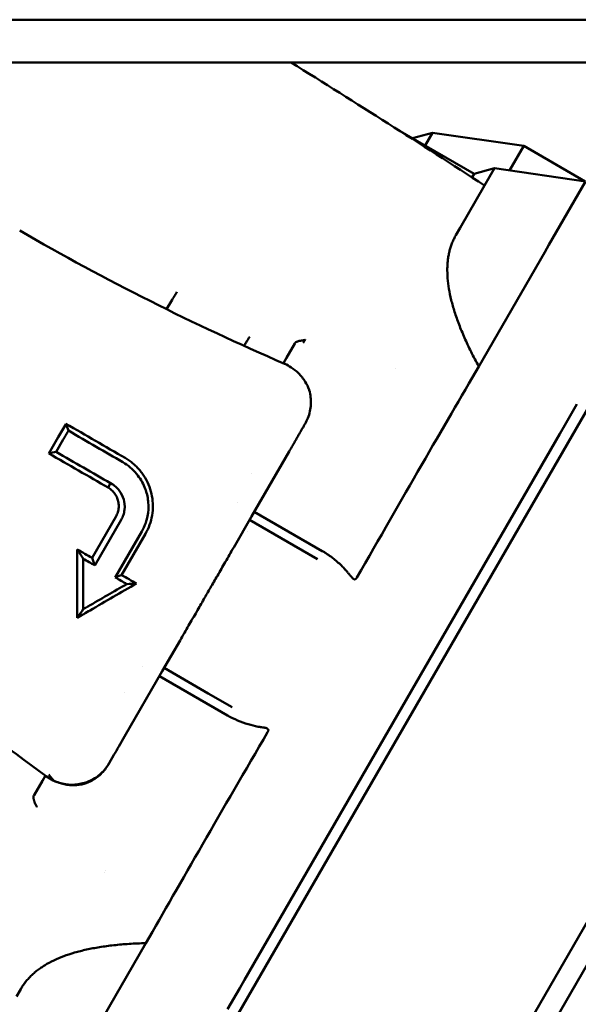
# Model space of a CAD drawing. Header units: millimetres. Extents: x 0 to 2239, y -60 to 841.
# Tile 15 of 165: x 499 to 513, y 147 to 170. Entities that reach past the tile are written whole.
import ezdxf

# ---------------------------------------------------------------- set-up
doc = ezdxf.new("R2010")
doc.units = ezdxf.units.MM
doc.layers.add('Sichtbar (ISO)', color=7, linetype='Continuous', lineweight=50)

msp = doc.modelspace()

# ---------------------------------------------------------------- linework, layer by layer
at = {"layer": 'Sichtbar (ISO)'}
for p, q in [((175.787, 170.273), (614.787, 170.273)), ((175.787, 169.273), (614.787, 169.273)), ((510.059, 166.666), (508.273, 167.697)), ((508.614, 167.5), (509.089, 167.627)), ((508.915, 167.326), (509.089, 167.627)), ((509.089, 167.627), (511.221, 167.32)), ((510.888, 166.744), (511.221, 167.32)), ((512.663, 166.488), (511.221, 167.32)), ((510.059, 166.666), (510.538, 166.794)), ((510.538, 166.794), (510.305, 166.392)), ((510.538, 166.794), (512.67, 166.487)), ((510.011, 166.582), (510.059, 166.666)), ((511.812, 165.002), (512.67, 166.487)), ((510.305, 166.392), (509.734, 165.402)), ((502.083, 142.75), (515.133, 165.353)), ((509.635, 165.23), (509.734, 165.402)), ((511.713, 164.83), (511.812, 165.002)), ((510.167, 162.152), (511.713, 164.83)), ((502.964, 163.677), (502.858, 163.493)), ((505.663, 162.352), (505.858, 162.689)), ((505.663, 162.352), (505.592, 162.228)), ((520.329, 162.353), (507.279, 139.75)), ((507.629, 139.356), (520.845, 162.248)), ((508.216, 162.114), (508.216, 162.114)), ((512.181, 160.777), (512.465, 161.268)), ((512.066, 160.578), (512.181, 160.777)), ((500.101, 160.118), (500.322, 160.501)), ((512.066, 160.578), (504.685, 147.794)), ((500.271, 160.152), (500.438, 160.441)), ((504.846, 158.637), (505.73, 160.166)), ((504.844, 159.657), (504.844, 159.657)), ((501.546, 159.42), (501.487, 159.318)), ((504.513, 158.98), (504.512, 158.98)), ((501.67, 158.635), (501.113, 157.67)), ((504.43, 157.916), (504.846, 158.637)), ((506.505, 157.829), (504.912, 158.75)), ((501.177, 157.495), (501.794, 158.563)), ((505.834, 157.963), (504.801, 158.559)), ((502.275, 158.286), (501.657, 157.216)), ((501.805, 157.27), (502.363, 158.235)), ((504.743, 158.29), (504.743, 158.29)), ((506.395, 157.639), (505.834, 157.963)), ((502.756, 155.017), (503.173, 155.738)), ((501.873, 153.487), (502.756, 155.017)), ((502.292, 155.134), (502.293, 155.134)), ((503.833, 154.499), (502.801, 155.095)), ((502.691, 154.904), (504.285, 153.984)), ((501.871, 154.509), (501.871, 154.509)), ((503.833, 154.499), (504.395, 154.175)), ((501.741, 153.257), (501.873, 153.486)), ((501.873, 153.487), (501.873, 153.486)), ((501.513, 152.863), (501.512, 152.862)), ((501.513, 152.863), (501.625, 153.057)), ((499.753, 152.114), (499.948, 152.452)), ((500.019, 152.575), (499.948, 152.452)), ((501.429, 150.36), (501.429, 150.36)), ((501.396, 150.302), (501.396, 150.302)), ((500.826, 145.974), (502.372, 148.652)), ((504.571, 147.595), (504.685, 147.794)), ((499.441, 147.574), (499.341, 147.402)), ((504.287, 147.104), (504.571, 147.595))]:
    msp.add_line(p, q, dxfattribs=at)
for centre, major_axis, ratio, start_param, end_param in [((529.419, 217.294), (-58.075, -15.077), 0.999975, 0.793179, 0.908861), ((502.971, 163.673), (0.154, 0.258), 0.024974, 0.523959, 1.571472), ((506.107, 160.82), (-0.0176, -0.0305), 0.000497, 0.31507, 1.299457), ((469.844, 116.781), (-63.346, -37.259), 0.395912, 3.996775, 3.999733), ((500.787, 158.223), (-1.112, -1.649), 0.770846, 2.798801, 2.915103), ((495.05, 161.218), (17.313, -10.012), 0.001931, 5.049989, 5.071267), ((494.877, 160.935), (-17.133, 9.869), 0.008899, 4.340959, 4.358058), ((495.007, 161.144), (17.329, -9.985), 0.00203, 1.147, 1.168835), ((494.9, 160.953), (-17.103, 9.864), 0.007634, 4.293433, 4.310632), ((464.244, 104.408), (16.614, -57.654), 0.999974, 2.221763, 2.337446), ((500.901, 156.347), (-2.175, -1.256), 0.000016, 4.636157, 4.774253), ((501.903, 154.57), (-3.071, -1.991), 0.584306, 4.6242, 4.639353), ((501.397, 152.661), (-0.117, -0.204), 0.000317, 3.292766, 3.61761), ((500.087, 152.525), (0.0477, -0.0355), 0.000017, 2.584068, 3.112353)]:
    msp.add_ellipse(centre, major_axis=major_axis, ratio=ratio, start_param=start_param, end_param=end_param, dxfattribs=at)
for points in [[(505.773, 169.273), (507.293, 168.324), (508.808, 167.362), (510.305, 166.392)], [(506.2, 161.596), (506.199, 161.601), (506.197, 161.606), (506.195, 161.61)], [(500.56, 160.651), (500.541, 160.704), (500.521, 160.758), (500.501, 160.811)], [(506.102, 160.812), (506.102, 160.812), (506.102, 160.812), (506.103, 160.812)], [(501.487, 159.318), (501.03, 159.581), (500.567, 159.849), (500.101, 160.118)], [(500.271, 160.152), (500.7, 159.906), (501.125, 159.661), (501.546, 159.42)], [(500.766, 157.87), (500.766, 157.474), (500.766, 157.08), (500.766, 156.687)], [(500.904, 157.653), (500.905, 157.33), (500.906, 157.008), (500.907, 156.687)], [(501.113, 157.67), (501.134, 157.611), (501.156, 157.553), (501.177, 157.495)], [(501.657, 157.216), (501.706, 157.234), (501.756, 157.252), (501.805, 157.27)], [(501.014, 156.533), (501.319, 156.709), (501.623, 156.884), (501.926, 157.059)], [(501.066, 156.443), (501.429, 156.652), (501.791, 156.861), (502.152, 157.07)], [(501.926, 157.059), (502.001, 157.063), (502.077, 157.066), (502.152, 157.07)], [(500.907, 156.687), (500.907, 156.643), (500.907, 156.599), (500.906, 156.555)], [(500.905, 156.469), (500.86, 156.404), (500.813, 156.338), (500.766, 156.27)], [(501.873, 153.487), (501.873, 153.487), (501.873, 153.487), (501.873, 153.487)], [(501.741, 153.257), (501.7, 153.187), (501.661, 153.12), (501.625, 153.057)], [(501.513, 152.862), (501.463, 152.777), (501.336, 152.616), (501.079, 152.444), (500.789, 152.357), (500.486, 152.358), (500.296, 152.417), (500.21, 152.457)], [(501.501, 152.842), (501.5, 152.841), (501.5, 152.84), (501.499, 152.839)], [(500.21, 152.457), (500.19, 152.467), (500.15, 152.487), (500.094, 152.522), (500.057, 152.547), (500.04, 152.56)], [(500.871, 152.365), (500.866, 152.364), (500.861, 152.363), (500.856, 152.362)]]:
    msp.add_open_spline(points, degree=3, dxfattribs=at)
for points, weights in [([(509.635, 165.23), (509.051, 164.22), (510.167, 162.152)], [1.04286972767, 1.04286972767, 1.01389436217]), ([(499.441, 147.574), (500.024, 148.584), (502.372, 148.652)], [1.04286968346, 1.04286968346, 1.01389431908])]:
    msp.add_rational_spline(points, weights, degree=2, dxfattribs=at)
for points, knots in [([(504.804, 162.848), (504.794, 162.833), (504.782, 162.814), (504.768, 162.791), (504.754, 162.769), (504.738, 162.743), (504.72, 162.715), (504.705, 162.689), (504.689, 162.662), (504.672, 162.635)], [0, 0, 0, 0, 0.3333333, 0.3333333, 0.3333333, 0.6666667, 0.6666667, 0.6666667, 0.9683575, 0.9683575, 0.9683575, 0.9683575]), ([(506.103, 162.781), (506.102, 162.778), (506.099, 162.776), (506.095, 162.775), (506.092, 162.773), (506.087, 162.772), (506.083, 162.771), (506.078, 162.769), (506.073, 162.768), (506.068, 162.767), (506.062, 162.767), (506.056, 162.766), (506.05, 162.765), (506.044, 162.764), (506.038, 162.763), (506.031, 162.762), (506.027, 162.762), (506.023, 162.761), (506.019, 162.76), (506.016, 162.76), (506.013, 162.76), (506.01, 162.759), (506.003, 162.758), (505.995, 162.757), (505.988, 162.755), (505.985, 162.755), (505.983, 162.755), (505.98, 162.754), (505.975, 162.753), (505.969, 162.752), (505.964, 162.751), (505.955, 162.749), (505.947, 162.747), (505.938, 162.744), (505.937, 162.744), (505.936, 162.743), (505.935, 162.743), (505.928, 162.74), (505.92, 162.738), (505.912, 162.734), (505.904, 162.73), (505.895, 162.726), (505.887, 162.72)], [0, 0, 0, 0, 0.090909, 0.090909, 0.090909, 0.181818, 0.181818, 0.181818, 0.272727, 0.272727, 0.272727, 0.363636, 0.363636, 0.363636, 0.454545, 0.454545, 0.454545, 0.509798, 0.509798, 0.509798, 0.545455, 0.545455, 0.545455, 0.636364, 0.636364, 0.636364, 0.664515, 0.664515, 0.664515, 0.727273, 0.727273, 0.727273, 0.818182, 0.818182, 0.818182, 0.828358, 0.828358, 0.828358, 0.909091, 0.909091, 0.909091, 1, 1, 1, 1]), ([(506.06, 162.709), (506.062, 162.712), (506.063, 162.715), (506.065, 162.718), (506.068, 162.724), (506.072, 162.731), (506.075, 162.737), (506.08, 162.745), (506.085, 162.754), (506.09, 162.761), (506.094, 162.768), (506.099, 162.775), (506.103, 162.781)], [0, 0, 0, 0, 0.103785, 0.103785, 0.103785, 0.333333, 0.333333, 0.333333, 0.666667, 0.666667, 0.666667, 1, 1, 1, 1]), ([(505.887, 162.72), (505.881, 162.716), (505.876, 162.711), (505.866, 162.701), (505.862, 162.695), (505.858, 162.689)], [-0.008344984, -0.008344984, -0.008344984, -0.008344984, -0.004173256, -0.004173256, -0.000001, -0.000001, -0.000001, -0.000001]), ([(505.624, 162.214), (505.621, 162.216), (505.618, 162.217), (505.617, 162.217), (505.616, 162.218), (505.616, 162.218), (505.616, 162.218)], [0, 0, 0, 0, 0.5925197, 0.5925197, 0.5925197, 0.9980067, 0.9980067, 0.9980067, 0.9980067]), ([(505.624, 162.214), (505.677, 162.191), (505.728, 162.164), (505.838, 162.092), (505.895, 162.046), (506.007, 161.934), (506.06, 161.866), (506.141, 161.736), (506.171, 161.673), (506.195, 161.61)], [0.000001, 0.000001, 0.000001, 0.000001, 0.01742874, 0.01742874, 0.0400429, 0.0400429, 0.06828896, 0.06828896, 0.09309471, 0.09309471, 0.09309471, 0.09309471]), ([(507.314, 157.21), (507.838, 158.119), (508.342, 159.008), (509.311, 160.68), (509.764, 161.454), (510.167, 162.152)], [0.0000028, 0.0000028, 0.0000028, 0.0000028, 0.3197331, 0.3197331, 0.6380686, 0.6380686, 0.6380686, 0.6380686]), ([(506.2, 161.596), (506.23, 161.491), (506.242, 161.378), (506.23, 161.158), (506.207, 161.048), (506.149, 160.9), (506.127, 160.855), (506.103, 160.812)], [0, 0, 0, 0, 0.0344648, 0.0344648, 0.06741789, 0.06741789, 0.08229662, 0.08229662, 0.08229662, 0.08229662]), ([(500.501, 160.811), (500.472, 160.76), (500.442, 160.708), (500.382, 160.605), (500.352, 160.553), (500.322, 160.501)], [-0.03598979, -0.03598979, -0.03598979, -0.03598979, -0.0179932, -0.0179932, -0.000001, -0.000001, -0.000001, -0.000001]), ([(501.887, 160.011), (501.656, 160.144), (501.424, 160.278), (500.962, 160.545), (500.732, 160.677), (500.501, 160.811)], [-0.1664186, -0.1664186, -0.1664186, -0.1664186, -0.0822973, -0.0822973, -0.0000056, -0.0000056, -0.0000056, -0.0000056]), ([(505.73, 160.166), (505.749, 160.2), (505.769, 160.235), (505.79, 160.271), (505.81, 160.305), (505.83, 160.34), (505.85, 160.374), (505.868, 160.406), (505.886, 160.438), (505.904, 160.469), (505.92, 160.497), (505.936, 160.524), (505.951, 160.551), (505.965, 160.574), (505.978, 160.597), (505.992, 160.62), (506.004, 160.641), (506.015, 160.661), (506.028, 160.683), (506.039, 160.702), (506.05, 160.722), (506.062, 160.742), (506.071, 160.758), (506.08, 160.774), (506.09, 160.791)], [0, 0, 0, 0, 0.168392, 0.168392, 0.168392, 0.327573, 0.327573, 0.327573, 0.473859, 0.473859, 0.473859, 0.606058, 0.606058, 0.606058, 0.724413, 0.724413, 0.724413, 0.829753, 0.829753, 0.829753, 0.925849, 0.925849, 0.925849, 1, 1, 1, 1]), ([(500.56, 160.651), (500.54, 160.616), (500.519, 160.582), (500.479, 160.511), (500.458, 160.476), (500.438, 160.441)], [-0.02440579, -0.02440579, -0.02440579, -0.02440579, -0.01220469, -0.01220469, -0.00000151, -0.00000151, -0.00000151, -0.00000151]), ([(501.83, 159.913), (501.625, 160.033), (501.417, 160.153), (500.994, 160.399), (500.777, 160.525), (500.56, 160.651)], [-0.1532321, -0.1532321, -0.1532321, -0.1532321, -0.0778489, -0.0778489, -0.0000026, -0.0000026, -0.0000026, -0.0000026]), ([(502.357, 159.544), (502.338, 159.576), (502.318, 159.607), (502.297, 159.638), (502.275, 159.668), (502.252, 159.697), (502.228, 159.726), (502.204, 159.754), (502.179, 159.782), (502.152, 159.808), (502.126, 159.834), (502.098, 159.859), (502.07, 159.883), (502.041, 159.907), (502.011, 159.929), (501.981, 159.951), (501.95, 159.972), (501.919, 159.992), (501.887, 160.011)], [0, 0, 0, 0, 0.1666667, 0.1666667, 0.1666667, 0.3333334, 0.3333334, 0.3333334, 0.5, 0.5, 0.5, 0.6666667, 0.6666667, 0.6666667, 0.8333333, 0.8333333, 0.8333333, 1, 1, 1, 1]), ([(502.157, 159.638), (502.112, 159.693), (502.061, 159.744), (501.952, 159.836), (501.893, 159.877), (501.83, 159.913)], [0.00000126, 0.00000126, 0.00000126, 0.00000126, 0.02270598, 0.02270598, 0.0454633, 0.0454633, 0.0454633, 0.0454633]), ([(502.363, 158.235), (502.402, 158.303), (502.435, 158.373), (502.46, 158.446), (502.486, 158.518), (502.506, 158.592), (502.518, 158.667), (502.531, 158.741), (502.537, 158.816), (502.537, 158.891), (502.536, 158.966), (502.53, 159.041), (502.516, 159.116), (502.503, 159.19), (502.483, 159.264), (502.456, 159.335), (502.43, 159.407), (502.397, 159.477), (502.357, 159.544)], [0, 0, 0, 0, 0.166667, 0.166667, 0.166667, 0.333333, 0.333333, 0.333333, 0.5, 0.5, 0.5, 0.666667, 0.666667, 0.666667, 0.833333, 0.833333, 0.833333, 1, 1, 1, 1]), ([(501.487, 159.318), (501.519, 159.299), (501.549, 159.277), (501.576, 159.252), (501.603, 159.227), (501.627, 159.2), (501.648, 159.169), (501.669, 159.139), (501.686, 159.107), (501.7, 159.073), (501.714, 159.038), (501.724, 159.003), (501.73, 158.966), (501.736, 158.929), (501.738, 158.891), (501.736, 158.853), (501.733, 158.815), (501.726, 158.777), (501.715, 158.74), (501.704, 158.704), (501.689, 158.669), (501.67, 158.635)], [0, 0, 0, 0, 0.1428571, 0.1428571, 0.1428571, 0.2857143, 0.2857143, 0.2857143, 0.4285714, 0.4285714, 0.4285714, 0.5714286, 0.5714286, 0.5714286, 0.7142857, 0.7142857, 0.7142857, 0.8571429, 0.8571429, 0.8571429, 1, 1, 1, 1]), ([(501.546, 159.42), (501.64, 159.369), (501.704, 159.305), (501.796, 159.186), (501.832, 159.113), (501.868, 158.982), (501.884, 158.9), (501.867, 158.757), (501.858, 158.716), (501.832, 158.637), (501.815, 158.599), (501.794, 158.563)], [0.000001, 0.000001, 0.000001, 0.000001, 0.0339176, 0.0339176, 0.0723982, 0.0723982, 0.0985538, 0.0985538, 0.1090104, 0.1090104, 0.1195585, 0.1195585, 0.1195585, 0.1195585]), ([(502.275, 158.286), (502.323, 158.37), (502.365, 158.465), (502.42, 158.674), (502.433, 158.775), (502.433, 158.984), (502.418, 159.09), (502.369, 159.269), (502.332, 159.373), (502.262, 159.488)], [0.000001, 0.000001, 0.000001, 0.000001, 0.02934, 0.02934, 0.0561093, 0.0561093, 0.0843671, 0.0843671, 0.1058203, 0.1058203, 0.1058203, 0.1058203]), ([(500.904, 157.653), (500.889, 157.677), (500.873, 157.701), (500.858, 157.725), (500.843, 157.749), (500.828, 157.773), (500.812, 157.797), (500.797, 157.821), (500.782, 157.846), (500.766, 157.87)], [0, 0, 0, 0, 0.3333333, 0.3333333, 0.3333333, 0.6666667, 0.6666667, 0.6666667, 0.9999994, 0.9999994, 0.9999994, 0.9999994]), ([(503.173, 155.738), (503.24, 155.855), (503.307, 155.971), (503.374, 156.087), (503.437, 156.196), (503.5, 156.304), (503.563, 156.413), (503.618, 156.51), (503.674, 156.606), (503.73, 156.703), (503.781, 156.792), (503.833, 156.882), (503.885, 156.971), (503.939, 157.065), (503.993, 157.159), (504.048, 157.253), (504.109, 157.36), (504.171, 157.467), (504.233, 157.574), (504.298, 157.688), (504.364, 157.801), (504.43, 157.916)], [0, 0, 0, 0, 0.160913, 0.160913, 0.160913, 0.310782, 0.310782, 0.310782, 0.443318, 0.443318, 0.443318, 0.565818, 0.565818, 0.565818, 0.695062, 0.695062, 0.695062, 0.842284, 0.842284, 0.842284, 1, 1, 1, 1]), ([(507.181, 157.233), (507.175, 157.24), (507.169, 157.248), (507.163, 157.255), (507.149, 157.272), (507.135, 157.289), (507.12, 157.307), (507.106, 157.324), (507.091, 157.341), (507.076, 157.359), (507.068, 157.368), (507.06, 157.378), (507.051, 157.387), (507.029, 157.412), (507.006, 157.437), (506.98, 157.463), (506.978, 157.466), (506.975, 157.469), (506.972, 157.471), (506.944, 157.5), (506.913, 157.53), (506.88, 157.559), (506.847, 157.589), (506.812, 157.619), (506.773, 157.649), (506.742, 157.673), (506.71, 157.697), (506.675, 157.722), (506.666, 157.728), (506.658, 157.734), (506.649, 157.74), (506.623, 157.757), (506.596, 157.775), (506.568, 157.792), (506.547, 157.805), (506.527, 157.817), (506.505, 157.829)], [0, 0, 0, 0, 0.0443014, 0.0443014, 0.0443014, 0.1428571, 0.1428571, 0.1428571, 0.2359782, 0.2359782, 0.2359782, 0.2857143, 0.2857143, 0.2857143, 0.4147891, 0.4147891, 0.4147891, 0.4285714, 0.4285714, 0.4285714, 0.5714286, 0.5714286, 0.5714286, 0.7142857, 0.7142857, 0.7142857, 0.8285832, 0.8285832, 0.8285832, 0.8571429, 0.8571429, 0.8571429, 0.9402838, 0.9402838, 0.9402838, 1, 1, 1, 1]), ([(507.284, 157.175), (507.282, 157.173), (507.279, 157.172), (507.274, 157.17), (507.272, 157.169), (507.264, 157.168), (507.259, 157.169), (507.248, 157.172), (507.241, 157.175), (507.225, 157.186), (507.216, 157.195), (507.198, 157.212), (507.189, 157.223), (507.181, 157.233)], [0.00000444, 0.00000444, 0.00000444, 0.00000444, 0.00084089, 0.00084089, 0.00168898, 0.00168898, 0.00312459, 0.00312459, 0.00526585, 0.00526585, 0.00833068, 0.00833068, 0.01186703, 0.01186703, 0.01186703, 0.01186703]), ([(507.284, 157.175), (507.295, 157.183), (507.303, 157.194), (507.312, 157.207), (507.313, 157.209), (507.314, 157.21)], [-0.905693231, -0.905693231, -0.905693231, -0.905693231, -0.901524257, -0.901524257, -0.900925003, -0.900925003, -0.900925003, -0.900925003]), ([(500.766, 156.687), (500.766, 156.618), (500.766, 156.549), (500.766, 156.41), (500.766, 156.339), (500.766, 156.27)], [-0.04309185, -0.04309185, -0.04309185, -0.04309185, -0.02195174, -0.02195174, -0.00000133, -0.00000133, -0.00000133, -0.00000133]), ([(500.906, 156.555), (500.906, 156.541), (500.906, 156.526), (500.905, 156.497), (500.905, 156.483), (500.905, 156.469)], [-0.00880451, -0.00880451, -0.00880451, -0.00880451, -0.004396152, -0.004396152, -0.000002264, -0.000002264, -0.000002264, -0.000002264]), ([(500.905, 156.469), (500.912, 156.473), (500.919, 156.477), (500.926, 156.481), (500.932, 156.485), (500.939, 156.489), (500.946, 156.493), (500.953, 156.497), (500.96, 156.501), (500.967, 156.505)], [0.0001261, 0.0001261, 0.0001261, 0.0001261, 0.3333333, 0.3333333, 0.3333333, 0.6666667, 0.6666667, 0.6666667, 0.9999993, 0.9999993, 0.9999993, 0.9999993]), ([(504.285, 153.984), (504.437, 153.896), (504.599, 153.825), (504.847, 153.752), (504.921, 153.735), (505.029, 153.715), (505.053, 153.711), (505.101, 153.703), (505.12, 153.7), (505.14, 153.697)], [-0.08923237, -0.08923237, -0.08923237, -0.08923237, -0.03698328, -0.03698328, -0.01302907, -0.01302907, -0.0058798, -0.0058798, -0.00000305, -0.00000305, -0.00000305, -0.00000305]), ([(502.372, 148.652), (502.775, 149.35), (503.219, 150.129), (504.183, 151.803), (504.701, 152.685), (505.225, 153.593)], [0.0000057, 0.0000057, 0.0000057, 0.0000057, 0.3206486, 0.3206486, 0.6427156, 0.6427156, 0.6427156, 0.6427156]), ([(505.14, 153.697), (505.152, 153.695), (505.166, 153.692), (505.19, 153.686), (505.202, 153.682), (505.219, 153.674), (505.226, 153.67), (505.234, 153.661), (505.237, 153.657), (505.24, 153.65), (505.241, 153.648), (505.241, 153.642), (505.241, 153.639), (505.241, 153.637)], [0.00000305, 0.00000305, 0.00000305, 0.00000305, 0.00391622, 0.00391622, 0.00731313, 0.00731313, 0.0096937, 0.0096937, 0.0112884, 0.0112884, 0.01223052, 0.01223052, 0.01316175, 0.01316175, 0.01316175, 0.01316175]), ([(505.225, 153.593), (505.227, 153.596), (505.233, 153.607), (505.238, 153.622), (505.24, 153.632), (505.241, 153.637)], [0.0000088, 0.0000088, 0.0000088, 0.0000088, 0.3333333, 0.6666667, 1, 1, 1, 1]), ([(501.499, 152.839), (501.45, 152.755), (501.388, 152.677), (501.247, 152.545), (501.166, 152.488), (501.014, 152.41), (500.943, 152.383), (500.871, 152.365)], [0, 0, 0, 0, 0.02919892, 0.02919892, 0.05863978, 0.05863978, 0.08212718, 0.08212718, 0.08212718, 0.08212718]), ([(500.047, 152.555), (500.095, 152.519), (500.145, 152.488), (500.263, 152.429), (500.329, 152.404), (500.481, 152.363), (500.565, 152.352), (500.718, 152.346), (500.789, 152.351), (500.856, 152.362)], [-0.09332954, -0.09332954, -0.09332954, -0.09332954, -0.07539795, -0.07539795, -0.05318746, -0.05318746, -0.02508249, -0.02508249, -0.000001, -0.000001, -0.000001, -0.000001]), ([(500.097, 152.601), (500.109, 152.584), (500.121, 152.568), (500.133, 152.551), (500.145, 152.535), (500.158, 152.519), (500.171, 152.503), (500.184, 152.487), (500.197, 152.472), (500.21, 152.457)], [0, 0, 0, 0, 0.333333, 0.333333, 0.333333, 0.666667, 0.666667, 0.666667, 1, 1, 1, 1]), ([(499.753, 152.114), (499.749, 152.108), (499.746, 152.102), (499.742, 152.088), (499.741, 152.081), (499.74, 152.073)], [-0.008444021, -0.008444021, -0.008444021, -0.008444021, -0.004222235, -0.004222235, -0.000001, -0.000001, -0.000001, -0.000001]), ([(499.767, 151.951), (499.766, 151.953), (499.766, 151.954), (499.765, 151.956), (499.762, 151.964), (499.759, 151.972), (499.757, 151.979), (499.755, 151.985), (499.753, 151.991), (499.751, 151.997), (499.75, 151.999), (499.75, 152.002), (499.749, 152.004), (499.746, 152.014), (499.744, 152.023), (499.743, 152.032), (499.742, 152.034), (499.742, 152.036), (499.742, 152.037), (499.741, 152.046), (499.74, 152.053), (499.74, 152.061), (499.74, 152.065), (499.74, 152.069), (499.74, 152.073)], [0, 0, 0, 0, 0.03417, 0.03417, 0.03417, 0.201019, 0.201019, 0.201019, 0.333333, 0.333333, 0.333333, 0.393032, 0.393032, 0.393032, 0.617171, 0.617171, 0.617171, 0.666667, 0.666667, 0.666667, 0.878969, 0.878969, 0.878969, 1, 1, 1, 1]), ([(499.821, 151.833), (499.819, 151.838), (499.816, 151.843), (499.814, 151.848), (499.81, 151.857), (499.805, 151.865), (499.801, 151.874), (499.797, 151.883), (499.793, 151.892), (499.789, 151.9), (499.787, 151.905), (499.785, 151.909), (499.783, 151.913), (499.777, 151.926), (499.772, 151.939), (499.767, 151.951)], [0, 0, 0, 0, 0.119685, 0.119685, 0.119685, 0.333333, 0.333333, 0.333333, 0.554019, 0.554019, 0.554019, 0.666667, 0.666667, 0.666667, 1, 1, 1, 1])]:
    msp.add_open_spline(points, degree=3, knots=knots, dxfattribs=at)

doc.saveas('drawing.dxf')
